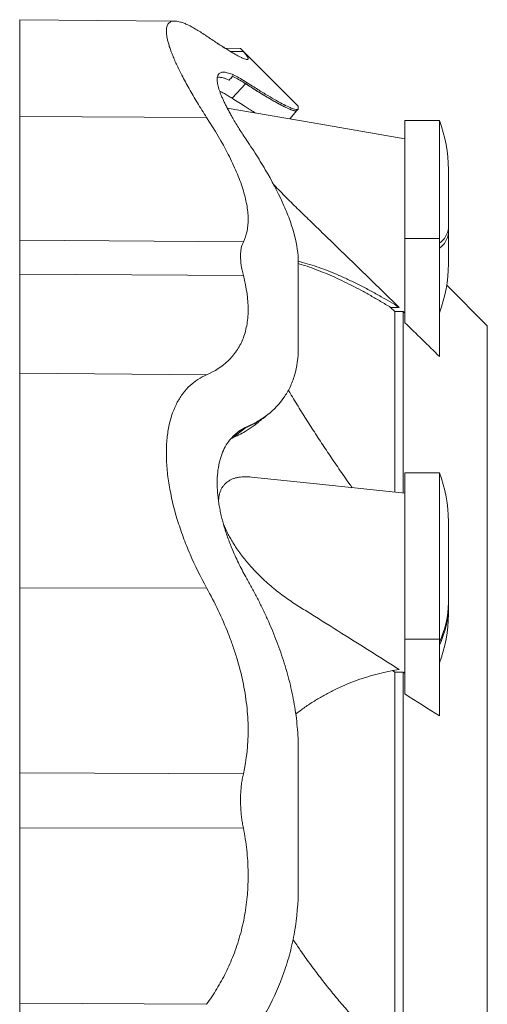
# Model space of a CAD drawing. Header units: millimetres. Extents: x 7 to 413, y 5 to 292.
# Tile 4 of 10: x 133 to 150, y 97 to 132. Entities that reach past the tile are written whole.
import ezdxf

# ---------------------------------------------------------------- set-up
doc = ezdxf.new("R2010")
doc.units = ezdxf.units.MM

msp = doc.modelspace()

# ---------------------------------------------------------------- linework, layer by layer
at = {"color": 7, "linetype": 'Continuous', "lineweight": 15}
for p, q in [((138.524, 132.115), (132.896, 132.164)), ((138.525, 132.115), (138.524, 132.115)), ((140.894, 131.125), (140.336, 131.13)), ((140.526, 131.013), (140.995, 131.009)), ((142.983, 129.034), (140.894, 131.124)), ((140.586, 129.319), (141.077, 129.846)), ((141.119, 129.892), (141.077, 129.846)), ((142.684, 128.569), (142.936, 128.871)), ((142.684, 128.569), (142.936, 128.871)), ((132.896, 128.655), (139.666, 128.623)), ((148.097, 128.508), (146.847, 128.508)), ((146.847, 128.508), (146.847, 124.242)), ((148.097, 128.508), (148.097, 124.242)), ((148.418, 126.744), (148.418, 124.617)), ((148.418, 124.438), (148.418, 124.617)), ((148.418, 123.315), (148.418, 124.438)), ((132.896, 124.182), (140.995, 124.117)), ((146.847, 124.242), (148.097, 124.242)), ((146.847, 124.242), (146.847, 121.193)), ((148.097, 124.242), (148.097, 119.969)), ((132.896, 122.949), (140.995, 122.903)), ((149.829, 121.076), (148.359, 122.546)), ((146.477, 121.601), (146.327, 121.747)), ((146.639, 121.745), (146.327, 121.747)), ((146.477, 121.601), (146.477, 115.057)), ((146.787, 121.601), (146.477, 121.601)), ((146.787, 121.601), (146.787, 115.025)), ((146.847, 121.543), (146.787, 121.601)), ((149.829, 121.076), (149.829, 62.41)), ((132.896, 119.362), (139.666, 119.305)), ((141.827, 117.826), (141.869, 117.858)), ((140.586, 117.014), (141.077, 117.387)), ((141.119, 117.419), (141.077, 117.388)), ((140.544, 116.994), (140.586, 117.014)), ((148.097, 115.76), (146.847, 115.76)), ((146.847, 115.76), (146.847, 109.736)), ((148.097, 115.76), (148.097, 109.736)), ((148.418, 113.995), (148.418, 111.056)), ((132.896, 111.585), (139.666, 111.589)), ((148.418, 110.945), (148.418, 111.056)), ((148.418, 110.635), (148.418, 110.945)), ((146.847, 109.736), (148.097, 109.736)), ((146.847, 109.736), (146.847, 107.75)), ((148.097, 109.736), (148.097, 106.952)), ((146.477, 108.542), (146.396, 108.593)), ((146.787, 108.543), (146.477, 108.542)), ((146.477, 108.542), (146.477, 94.555)), ((146.847, 108.506), (146.787, 108.543)), ((146.787, 108.543), (146.787, 94.417)), ((132.896, 104.895), (140.995, 104.859)), ((132.896, 102.901), (140.995, 102.894)), ((132.896, 96.549), (139.666, 96.511))]:
    msp.add_line(p, q, dxfattribs=at)
at = {"color": 7, "linetype": 'Continuous', "lineweight": 15, "flags": 128}
for points in [[(146.847, 127.849), (143.449, 128.436), (140.413, 128.961)], [(146.847, 115.016), (143.873, 115.33), (141.288, 115.603)]]:
    msp.add_lwpolyline(points, dxfattribs=at)
at = {"color": 7, "linetype": 'Continuous', "lineweight": 15}
for centre, radius, start, end in [((143.418, 126.744), 5, 0, 20.663), ((147.68, 124.685), 0.741, 304.1836, 354.741), ((147.68, 124.506), 0.741, 304.1832, 354.7411), ((143.418, 123.315), 5, 339.337, 0), ((143.418, 113.995), 5, 0, 20.663), ((145.046, 111.065), 3.372, 334.7712, 359.8315), ((145.046, 110.955), 3.372, 334.7712, 359.8315), ((143.418, 110.635), 5, 339.337, 0)]:
    msp.add_arc(centre, radius, start, end, dxfattribs=at)
for points, knots in [([(132.896, 128.655), (132.896, 128.75), (132.896, 128.942), (132.896, 129.221), (132.896, 129.495), (132.896, 129.761), (132.896, 130.018), (132.896, 130.263), (132.896, 130.497), (132.896, 130.719), (132.896, 130.93), (132.896, 131.128), (132.896, 131.312), (132.896, 131.48), (132.896, 131.631), (132.896, 131.764), (132.896, 131.878), (132.896, 131.974), (132.896, 132.05), (132.896, 132.108), (132.896, 132.145), (132.896, 132.164), (132.896, 132.162), (132.896, 132.161)], [0, 0, 0, 0, 0.044651, 0.089994, 0.135997, 0.182623, 0.229832, 0.276722, 0.324085, 0.371874, 0.420038, 0.469514, 0.519263, 0.569225, 0.619336, 0.669531, 0.719746, 0.769914, 0.819972, 0.869855, 0.9195, 0.968846, 1, 1, 1, 1]), ([(139.666, 131.571), (139.604, 131.612), (139.481, 131.695), (139.307, 131.803), (139.142, 131.897), (138.988, 131.976), (138.846, 132.038), (138.727, 132.079), (138.629, 132.103), (138.548, 132.115), (138.476, 132.116), (138.41, 132.106), (138.353, 132.084), (138.304, 132.051), (138.265, 132.005), (138.234, 131.945), (138.213, 131.867), (138.205, 131.77), (138.21, 131.659), (138.227, 131.532), (138.258, 131.392), (138.3, 131.241), (138.353, 131.081), (138.417, 130.914), (138.49, 130.736), (138.573, 130.549), (138.666, 130.354), (138.772, 130.142), (138.893, 129.914), (139.029, 129.669), (139.175, 129.416), (139.33, 129.156), (139.493, 128.893), (139.609, 128.713), (139.666, 128.623)], [0, 0, 0, 0, 0.035786, 0.071679, 0.107614, 0.143533, 0.17939, 0.215151, 0.241748, 0.268372, 0.294994, 0.321588, 0.349191, 0.376829, 0.404465, 0.432066, 0.463555, 0.495156, 0.526815, 0.558476, 0.590081, 0.621573, 0.651161, 0.680827, 0.710538, 0.740256, 0.769938, 0.799539, 0.832872, 0.866282, 0.899741, 0.933211, 0.966648, 1, 1, 1, 1]), ([(140.995, 131.009), (141.02, 130.981), (141.068, 130.925), (141.12, 130.857), (141.152, 130.806), (141.167, 130.77), (141.17, 130.745), (141.162, 130.729), (141.141, 130.721), (141.104, 130.724), (141.045, 130.74), (140.969, 130.771), (140.876, 130.816), (140.765, 130.874), (140.641, 130.944), (140.505, 131.024), (140.361, 131.113), (140.204, 131.213), (140.035, 131.322), (139.856, 131.441), (139.73, 131.527), (139.666, 131.571)], [0, 0, 0, 0, 0.055385, 0.110811, 0.166192, 0.208976, 0.251803, 0.294629, 0.337414, 0.392799, 0.448229, 0.503619, 0.560507, 0.617436, 0.674331, 0.728172, 0.782042, 0.835888, 0.890583, 0.945301, 1, 1, 1, 1]), ([(140.336, 131.13), (140.292, 131.157), (140.196, 131.218), (140.035, 131.323), (139.856, 131.441), (139.73, 131.527), (139.666, 131.571)], [0, 0, 0, 0, 0.218494, 0.478953, 0.739519, 1, 1, 1, 1]), ([(140.995, 131.009), (140.983, 131.022), (140.959, 131.05), (140.932, 131.08), (140.911, 131.104), (140.898, 131.119), (140.893, 131.125), (140.894, 131.124), (140.894, 131.124)], [0, 0, 0, 0, 0.188685, 0.377508, 0.566184, 0.760341, 0.954659, 1, 1, 1, 1]), ([(140.047, 130.002), (140.047, 130.052), (140.054, 130.095), (140.079, 130.166), (140.098, 130.194), (140.135, 130.226), (140.149, 130.235), (140.18, 130.249), (140.197, 130.254), (140.251, 130.265), (140.293, 130.265), (140.387, 130.252), (140.439, 130.239), (140.525, 130.21), (140.554, 130.198), (140.616, 130.173), (140.648, 130.159), (140.812, 130.08), (140.959, 129.996), (141.119, 129.892)], [0, 0, 0, 0, 0.125, 0.125, 0.25, 0.25, 0.3125, 0.3125, 0.375, 0.375, 0.5, 0.5, 0.625, 0.625, 0.6875, 0.6875, 0.75, 0.75, 1, 1, 1, 1]), ([(140.047, 130.002), (140.048, 129.978), (140.05, 129.93), (140.063, 129.846), (140.083, 129.754), (140.112, 129.653), (140.149, 129.543), (140.194, 129.426), (140.247, 129.303), (140.305, 129.176), (140.371, 129.041), (140.444, 128.9), (140.524, 128.753), (140.617, 128.59), (140.724, 128.408), (140.847, 128.208), (140.979, 128.003), (141.072, 127.863), (141.119, 127.792)], [0, 0, 0, 0, 0.057943, 0.115934, 0.173884, 0.233481, 0.293126, 0.352728, 0.410626, 0.468563, 0.526465, 0.585667, 0.644906, 0.704113, 0.777663, 0.851218, 0.925607, 1, 1, 1, 1]), ([(140.054, 130.077), (140.069, 130.079), (140.104, 130.083), (140.173, 130.077), (140.26, 130.058), (140.363, 130.024), (140.44, 129.99), (140.478, 129.973)], [0, 0, 0, 0, 0.150058, 0.331246, 0.554546, 0.777612, 1, 1, 1, 1]), ([(140.597, 130.117), (140.596, 130.114), (140.593, 130.106), (140.581, 130.086), (140.561, 130.062), (140.526, 130.023), (140.498, 129.994), (140.478, 129.973)], [0, 0, 0, 0, 0.0548227, 0.2040579, 0.3831113, 0.5629458, 1, 1, 1, 1]), ([(141.077, 129.846), (140.936, 129.937), (140.787, 130.025), (140.654, 130.09), (140.624, 130.104), (140.611, 130.111), (140.597, 130.117)], [0.7236659, 0.7236659, 0.7236659, 0.7236659, 0.9436659, 0.9736659, 0.9736659, 1, 1, 1, 1]), ([(142.933, 128.873), (142.93, 128.87), (142.924, 128.863), (142.904, 128.859), (142.872, 128.859), (142.826, 128.868), (142.763, 128.888), (142.687, 128.917), (142.599, 128.956), (142.5, 129.003), (142.389, 129.06), (142.267, 129.124), (142.133, 129.199), (141.984, 129.284), (141.822, 129.38), (141.65, 129.484), (141.468, 129.597), (141.277, 129.717), (141.143, 129.803), (141.077, 129.846)], [0, 0, 0, 0, 0.030639, 0.078158, 0.125677, 0.185856, 0.246034, 0.306667, 0.3673, 0.427464, 0.487629, 0.548148, 0.608667, 0.673524, 0.738405, 0.803266, 0.868836, 0.934425, 1, 1, 1, 1]), ([(141.077, 129.846), (141.145, 129.802), (141.281, 129.714), (141.476, 129.592), (141.662, 129.476), (141.839, 129.37), (142.004, 129.272), (142.156, 129.185), (142.296, 129.108), (142.424, 129.04), (142.541, 128.982), (142.645, 128.934), (142.735, 128.897), (142.81, 128.871), (142.869, 128.857), (142.911, 128.857), (142.934, 128.863), (142.937, 128.874), (142.937, 128.876)], [0, 0, 0, 0, 0.065941, 0.131816, 0.197704, 0.263645, 0.32943, 0.393749, 0.457866, 0.521879, 0.585889, 0.651323, 0.717016, 0.783123, 0.84928, 0.915282, 0.98129, 1, 1, 1, 1]), ([(141.119, 129.892), (141.256, 129.803), (141.389, 129.718), (141.642, 129.56), (141.762, 129.487), (142.104, 129.282), (142.302, 129.172), (142.548, 129.045), (142.622, 129.01), (142.718, 128.968), (142.748, 128.956), (142.802, 128.935), (142.827, 128.927), (142.938, 128.895), (142.983, 128.901), (142.983, 128.941)], [0, 0, 0, 0, 0.125, 0.125, 0.25, 0.25, 0.5, 0.5, 0.625, 0.625, 0.6875, 0.6875, 0.75, 0.75, 1, 1, 1, 1]), ([(140.139, 129.577), (140.155, 129.569), (140.21, 129.544), (140.314, 129.486), (140.446, 129.408), (140.539, 129.348), (140.586, 129.319)], [0, 0, 0, 0, 0.126791, 0.415711, 0.707838, 1, 1, 1, 1]), ([(140.586, 129.319), (140.668, 129.266), (140.831, 129.161), (141.038, 129.029), (141.212, 128.921), (141.338, 128.844), (141.41, 128.8), (141.437, 128.784)], [0, 0, 0, 0, 0.2671695, 0.5343221, 0.7133601, 0.8924298, 1, 1, 1, 1]), ([(142.933, 128.872), (142.941, 128.88), (142.955, 128.896), (142.97, 128.912), (142.977, 128.92)], [0, 0, 0, 0, 0.49981, 1, 1, 1, 1]), ([(142.937, 128.876), (142.943, 128.883), (142.957, 128.897), (142.97, 128.912), (142.977, 128.92)], [0, 0, 0, 0, 0.4510972, 1, 1, 1, 1]), ([(142.983, 129.033), (142.983, 129.033), (142.983, 129.034), (142.983, 129.02), (142.983, 128.991), (142.983, 128.958), (142.983, 128.941)], [0, 0, 0, 0, 0.1190478, 0.4128092, 0.706481, 1, 1, 1, 1]), ([(132.896, 124.182), (132.896, 124.408), (132.896, 124.677), (132.896, 125.293), (132.896, 125.64), (132.896, 126.403), (132.896, 126.818), (132.896, 127.702), (132.896, 128.17), (132.896, 128.655)], [0, 0, 0, 0, 0.25, 0.25, 0.5, 0.5, 0.75, 0.75, 1, 1, 1, 1]), ([(140.995, 124.117), (141.113, 124.354), (141.172, 124.634), (141.167, 125.038), (141.162, 125.122), (141.145, 125.295), (141.132, 125.384), (141.083, 125.657), (141.035, 125.846), (140.912, 126.237), (140.836, 126.439), (140.704, 126.751), (140.656, 126.857), (140.556, 127.072), (140.503, 127.179), (140.224, 127.722), (139.961, 128.168), (139.666, 128.623)], [0, 0, 0, 0, 0.25, 0.25, 0.3125, 0.3125, 0.375, 0.375, 0.5, 0.5, 0.625, 0.625, 0.6875, 0.6875, 0.75, 0.75, 1, 1, 1, 1]), ([(141.119, 127.792), (141.256, 127.588), (141.389, 127.385), (141.642, 126.981), (141.762, 126.781), (142.104, 126.184), (142.302, 125.799), (142.548, 125.24), (142.622, 125.057), (142.718, 124.788), (142.748, 124.699), (142.802, 124.523), (142.827, 124.435), (142.938, 124.005), (142.983, 123.685), (142.983, 123.389)], [0, 0, 0, 0, 0.125, 0.125, 0.25, 0.25, 0.5, 0.5, 0.625, 0.625, 0.6875, 0.6875, 0.75, 0.75, 1, 1, 1, 1]), ([(146.639, 121.745), (145.994, 122.372), (144.971, 123.365), (143.873, 124.433), (143.345, 124.945), (143.118, 125.164), (142.892, 125.384), (142.666, 125.606), (142.439, 125.834), (142.245, 126.033), (142.128, 126.158), (142.086, 126.202)], [0, 0, 0, 0, 0.424407, 0.672476, 0.722125, 0.7718, 0.821457, 0.871074, 0.920674, 0.97158, 1, 1, 1, 1]), ([(132.896, 124.182), (132.896, 124.043), (132.896, 123.868), (132.896, 123.452), (132.896, 123.212), (132.896, 122.949)], [0, 0, 0, 0, 0.5, 0.5, 1, 1, 1, 1]), ([(140.995, 122.903), (140.962, 123.033), (140.936, 123.156), (140.902, 123.389), (140.893, 123.499), (140.893, 123.653), (140.895, 123.703), (140.904, 123.798), (140.91, 123.843), (140.936, 123.972), (140.962, 124.049), (140.995, 124.117)], [0, 0, 0, 0, 0.25, 0.25, 0.5, 0.5, 0.625, 0.625, 0.75, 0.75, 1, 1, 1, 1]), ([(142.982, 123.416), (143.008, 123.411), (143.143, 123.379), (143.395, 123.304), (143.738, 123.192), (144.092, 123.059), (144.456, 122.908), (144.829, 122.738), (145.209, 122.552), (145.595, 122.351), (145.962, 122.147), (146.31, 121.945), (146.529, 121.812), (146.639, 121.745)], [0, 0, 0, 0, 0.022946, 0.122521, 0.222074, 0.321543, 0.423703, 0.525937, 0.6282, 0.730443, 0.832612, 0.916282, 1, 1, 1, 1]), ([(146.327, 121.747), (146.206, 121.82), (145.964, 121.967), (145.606, 122.173), (145.252, 122.368), (144.903, 122.55), (144.559, 122.719), (144.22, 122.875), (143.885, 123.017), (143.551, 123.147), (143.25, 123.253), (143.061, 123.309), (142.983, 123.332)], [0, 0, 0, 0, 0.102051, 0.204138, 0.306223, 0.408271, 0.510349, 0.612468, 0.714584, 0.816658, 0.924188, 1, 1, 1, 1]), ([(132.896, 122.949), (132.896, 122.519), (132.896, 122.111), (132.896, 121.36), (132.896, 121.016), (132.896, 120.404), (132.896, 120.137), (132.896, 119.686), (132.896, 119.502), (132.896, 119.362)], [0, 0, 0, 0, 0.25, 0.25, 0.5, 0.5, 0.75, 0.75, 1, 1, 1, 1]), ([(140.995, 122.903), (141.113, 122.449), (141.172, 122.028), (141.167, 121.542), (141.162, 121.447), (141.145, 121.261), (141.132, 121.17), (141.083, 120.907), (141.035, 120.744), (140.912, 120.44), (140.836, 120.3), (140.704, 120.105), (140.656, 120.043), (140.556, 119.924), (140.503, 119.868), (140.224, 119.601), (139.961, 119.434), (139.666, 119.305)], [0, 0, 0, 0, 0.25, 0.25, 0.3125, 0.3125, 0.375, 0.375, 0.5, 0.5, 0.625, 0.625, 0.6875, 0.6875, 0.75, 0.75, 1, 1, 1, 1]), ([(141.119, 117.419), (141.256, 117.48), (141.389, 117.547), (141.642, 117.694), (141.762, 117.775), (142.104, 118.042), (142.302, 118.248), (142.548, 118.602), (142.622, 118.728), (142.718, 118.93), (142.748, 118.999), (142.802, 119.141), (142.827, 119.215), (142.938, 119.594), (142.983, 119.925), (142.983, 120.284)], [0, 0, 0, 0, 0.125, 0.125, 0.25, 0.25, 0.5, 0.5, 0.625, 0.625, 0.6875, 0.6875, 0.75, 0.75, 1, 1, 1, 1]), ([(132.896, 111.585), (132.896, 111.985), (132.896, 112.398), (132.896, 113.238), (132.896, 113.664), (132.896, 114.51), (132.896, 114.93), (132.896, 115.74), (132.896, 116.131), (132.896, 116.864), (132.896, 117.206), (132.896, 117.827), (132.896, 118.105), (132.896, 118.589), (132.896, 118.794), (132.896, 119.132), (132.896, 119.264), (132.896, 119.362)], [0, 0, 0, 0, 0.125, 0.125, 0.25, 0.25, 0.375, 0.375, 0.5, 0.5, 0.625, 0.625, 0.75, 0.75, 0.875, 0.875, 1, 1, 1, 1]), ([(139.666, 119.305), (139.446, 119.209), (139.246, 119.08), (138.979, 118.834), (138.896, 118.743), (138.779, 118.591), (138.742, 118.538), (138.67, 118.427), (138.636, 118.37), (138.476, 118.072), (138.377, 117.8), (138.293, 117.417), (138.278, 117.338), (138.252, 117.175), (138.241, 117.091), (138.215, 116.834), (138.207, 116.657), (138.206, 116.292), (138.215, 116.104), (138.24, 115.814), (138.25, 115.715), (138.276, 115.516), (138.29, 115.415), (138.375, 114.904), (138.475, 114.49), (138.635, 113.965), (138.669, 113.86), (138.74, 113.649), (138.777, 113.542), (138.894, 113.226), (138.978, 113.017), (139.246, 112.395), (139.446, 111.988), (139.666, 111.589)], [0, 0, 0, 0, 0.125, 0.125, 0.1875, 0.1875, 0.21875, 0.21875, 0.25, 0.25, 0.375, 0.375, 0.40625, 0.40625, 0.4375, 0.4375, 0.5, 0.5, 0.5625, 0.5625, 0.59375, 0.59375, 0.625, 0.625, 0.75, 0.75, 0.78125, 0.78125, 0.8125, 0.8125, 0.875, 0.875, 1, 1, 1, 1]), ([(142.624, 118.746), (142.659, 118.688), (142.801, 118.451), (143.057, 118.035), (143.394, 117.501), (143.738, 116.968), (144.092, 116.434), (144.456, 115.9), (144.738, 115.493), (144.9, 115.267), (144.935, 115.218)], [0, 0, 0, 0, 0.048808, 0.1988941, 0.3490317, 0.4991358, 0.6491129, 0.8031499, 0.9572968, 1, 1, 1, 1]), ([(141.077, 117.387), (141.145, 117.418), (141.281, 117.481), (141.476, 117.587), (141.661, 117.704), (141.788, 117.791), (141.85, 117.843), (141.856, 117.848)], [0, 0, 0, 0, 0.24326, 0.486278, 0.729343, 0.972602, 1, 1, 1, 1]), ([(141.827, 117.827), (141.825, 117.825), (141.769, 117.778), (141.649, 117.697), (141.468, 117.583), (141.277, 117.479), (141.143, 117.418), (141.077, 117.388)], [0, 0, 0, 0, 0.010202, 0.255616, 0.503715, 0.751885, 1, 1, 1, 1]), ([(141.465, 117.531), (141.467, 117.532), (141.479, 117.542), (141.501, 117.559), (141.53, 117.584), (141.561, 117.609), (141.594, 117.635), (141.63, 117.664), (141.668, 117.695), (141.711, 117.73), (141.759, 117.768), (141.816, 117.815), (141.858, 117.849), (141.881, 117.867)], [0, 0, 0, 0, 0.015554, 0.086325, 0.15737, 0.231807, 0.309641, 0.389811, 0.489693, 0.588319, 0.69776, 0.83494, 1, 1, 1, 1]), ([(140.047, 115.388), (140.047, 115.52), (140.054, 115.646), (140.079, 115.887), (140.098, 116.002), (140.135, 116.167), (140.149, 116.221), (140.18, 116.325), (140.197, 116.376), (140.251, 116.524), (140.293, 116.616), (140.387, 116.786), (140.439, 116.865), (140.525, 116.973), (140.554, 117.008), (140.616, 117.074), (140.648, 117.106), (140.812, 117.255), (140.959, 117.349), (141.119, 117.419)], [0, 0, 0, 0, 0.125, 0.125, 0.25, 0.25, 0.3125, 0.3125, 0.375, 0.375, 0.5, 0.5, 0.625, 0.625, 0.6875, 0.6875, 0.75, 0.75, 1, 1, 1, 1]), ([(140.586, 117.014), (140.668, 117.051), (140.831, 117.125), (141.038, 117.237), (141.212, 117.345), (141.347, 117.437), (141.428, 117.502), (141.465, 117.531)], [0, 0, 0, 0, 0.257892, 0.515767, 0.688588, 0.861439, 1, 1, 1, 1]), ([(140.803, 117.235), (140.844, 117.262), (140.931, 117.32), (141.026, 117.364), (141.077, 117.388)], [0, 0, 0, 0, 0.466763, 1, 1, 1, 1]), ([(140.099, 114.715), (140.1, 114.751), (140.103, 114.833), (140.121, 114.95), (140.152, 115.065), (140.195, 115.167), (140.248, 115.257), (140.31, 115.335), (140.38, 115.402), (140.461, 115.462), (140.554, 115.514), (140.659, 115.556), (140.771, 115.586), (140.887, 115.605), (141.021, 115.615), (141.155, 115.616), (141.25, 115.605), (141.288, 115.602)], [0, 0, 0, 0, 0.04977, 0.111066, 0.172559, 0.233897, 0.294593, 0.355505, 0.416481, 0.477265, 0.549302, 0.621545, 0.693933, 0.766318, 0.838474, 0.936606, 1, 1, 1, 1]), ([(140.047, 115.388), (140.048, 115.327), (140.05, 115.205), (140.063, 115.015), (140.083, 114.819), (140.112, 114.617), (140.149, 114.411), (140.194, 114.203), (140.247, 113.996), (140.305, 113.79), (140.371, 113.581), (140.444, 113.371), (140.524, 113.16), (140.617, 112.932), (140.724, 112.689), (140.847, 112.431), (140.979, 112.175), (141.072, 112.007), (141.119, 111.923)], [0, 0, 0, 0, 0.0579433, 0.1159348, 0.1738841, 0.2334814, 0.2931266, 0.3527289, 0.4106267, 0.4685635, 0.5264658, 0.5856677, 0.6449061, 0.7041134, 0.7776642, 0.8512176, 0.9256076, 1, 1, 1, 1]), ([(146.639, 108.637), (145.994, 109.042), (144.971, 109.685), (143.873, 110.378), (143.345, 110.708), (143.118, 110.847), (142.892, 110.991), (142.666, 111.14), (142.439, 111.3), (142.212, 111.473), (141.985, 111.661), (141.761, 111.86), (141.541, 112.072), (141.347, 112.275), (141.179, 112.464), (141.036, 112.637), (140.896, 112.817), (140.771, 112.991), (140.659, 113.159), (140.561, 113.319), (140.468, 113.482), (140.383, 113.649), (140.317, 113.791), (140.285, 113.876), (140.274, 113.905)], [0, 0, 0, 0, 0.287052, 0.454837, 0.488418, 0.522016, 0.555602, 0.589161, 0.622709, 0.657139, 0.691652, 0.726172, 0.760646, 0.795045, 0.819292, 0.843577, 0.867847, 0.892076, 0.911662, 0.931327, 0.950994, 0.970609, 0.990153, 1, 1, 1, 1]), ([(141.119, 111.923), (141.185, 111.805), (141.317, 111.569), (141.507, 111.209), (141.689, 110.845), (141.861, 110.476), (142.024, 110.103), (142.177, 109.726), (142.318, 109.346), (142.449, 108.96), (142.569, 108.567), (142.675, 108.17), (142.767, 107.771), (142.844, 107.369), (142.906, 106.965), (142.95, 106.558), (142.978, 106.152), (142.982, 105.884), (142.983, 105.75)], [0, 0, 0, 0, 0.061047, 0.122094, 0.183391, 0.244686, 0.30591, 0.367178, 0.428441, 0.489658, 0.552573, 0.615551, 0.678522, 0.741425, 0.805735, 0.870044, 0.935022, 1, 1, 1, 1]), ([(132.896, 104.895), (132.896, 105.388), (132.896, 105.908), (132.896, 106.988), (132.896, 107.548), (132.896, 108.689), (132.896, 109.27), (132.896, 110.432), (132.896, 111.013), (132.896, 111.585)], [0, 0, 0, 0, 0.25, 0.25, 0.5, 0.5, 0.75, 0.75, 1, 1, 1, 1]), ([(140.995, 104.859), (141.113, 105.376), (141.172, 105.917), (141.167, 106.621), (141.162, 106.764), (141.145, 107.052), (141.132, 107.197), (141.083, 107.632), (141.035, 107.922), (140.912, 108.5), (140.836, 108.789), (140.704, 109.222), (140.656, 109.367), (140.556, 109.654), (140.503, 109.797), (140.224, 110.505), (139.961, 111.054), (139.666, 111.589)], [0, 0, 0, 0, 0.25, 0.25, 0.3125, 0.3125, 0.375, 0.375, 0.5, 0.5, 0.625, 0.625, 0.6875, 0.6875, 0.75, 0.75, 1, 1, 1, 1]), ([(142.894, 107.022), (142.949, 107.065), (143.113, 107.193), (143.394, 107.386), (143.738, 107.601), (144.092, 107.799), (144.456, 107.978), (144.829, 108.14), (145.209, 108.282), (145.595, 108.405), (145.962, 108.502), (146.31, 108.58), (146.529, 108.618), (146.639, 108.637)], [0, 0, 0, 0, 0.048364, 0.145349, 0.242311, 0.339193, 0.438695, 0.538269, 0.637872, 0.737456, 0.836967, 0.91846, 1, 1, 1, 1]), ([(132.896, 104.895), (132.896, 104.594), (132.896, 104.27), (132.896, 103.597), (132.896, 103.249), (132.896, 102.901)], [0, 0, 0, 0, 0.5, 0.5, 1, 1, 1, 1]), ([(140.995, 102.894), (140.983, 102.959), (140.959, 103.087), (140.932, 103.28), (140.911, 103.475), (140.898, 103.67), (140.892, 103.865), (140.894, 104.063), (140.905, 104.264), (140.925, 104.467), (140.955, 104.667), (140.982, 104.795), (140.995, 104.859)], [0, 0, 0, 0, 0.094059, 0.188186, 0.282241, 0.379027, 0.475894, 0.57268, 0.678658, 0.784638, 0.892318, 1, 1, 1, 1]), ([(132.896, 102.901), (132.896, 102.33), (132.896, 101.757), (132.896, 100.625), (132.896, 100.066), (132.896, 98.983), (132.896, 98.459), (132.896, 97.462), (132.896, 96.989), (132.896, 96.549)], [0, 0, 0, 0, 0.25, 0.25, 0.5, 0.5, 0.75, 0.75, 1, 1, 1, 1]), ([(140.995, 102.894), (141.02, 102.762), (141.068, 102.498), (141.12, 102.101), (141.152, 101.734), (141.167, 101.398), (141.17, 101.094), (141.162, 100.792), (141.141, 100.463), (141.104, 100.11), (141.045, 99.734), (140.969, 99.363), (140.876, 98.998), (140.765, 98.638), (140.641, 98.296), (140.505, 97.97), (140.361, 97.66), (140.204, 97.359), (140.035, 97.066), (139.856, 96.782), (139.73, 96.602), (139.666, 96.511)], [0, 0, 0, 0, 0.055385, 0.110811, 0.166192, 0.208976, 0.251803, 0.294629, 0.337414, 0.392799, 0.448229, 0.503619, 0.560507, 0.617437, 0.674331, 0.728172, 0.782042, 0.835888, 0.890583, 0.945301, 1, 1, 1, 1]), ([(141.119, 95.139), (141.256, 95.326), (141.389, 95.518), (141.642, 95.916), (141.762, 96.121), (142.104, 96.756), (142.302, 97.2), (142.548, 97.9), (142.622, 98.139), (142.718, 98.507), (142.748, 98.631), (142.802, 98.882), (142.827, 99.01), (142.938, 99.654), (142.983, 100.183), (142.983, 100.725)], [0, 0, 0, 0, 0.125, 0.125, 0.25, 0.25, 0.5, 0.5, 0.625, 0.625, 0.6875, 0.6875, 0.75, 0.75, 1, 1, 1, 1]), ([(142.795, 98.861), (142.882, 98.73), (143.079, 98.436), (143.394, 97.994), (143.738, 97.532), (144.092, 97.08), (144.456, 96.638), (144.829, 96.208), (145.209, 95.792), (145.595, 95.391), (145.962, 95.029), (146.31, 94.702), (146.529, 94.507), (146.639, 94.41)], [0, 0, 0, 0, 0.07526, 0.169504, 0.263729, 0.357873, 0.454566, 0.551328, 0.648117, 0.744889, 0.841589, 0.920772, 1, 1, 1, 1]), ([(132.896, 86.936), (132.896, 87.024), (132.896, 87.202), (132.896, 87.482), (132.896, 87.775), (132.896, 88.081), (132.896, 88.398), (132.896, 88.723), (132.896, 89.057), (132.896, 89.4), (132.896, 89.754), (132.896, 90.118), (132.896, 90.49), (132.896, 90.867), (132.896, 91.247), (132.896, 91.63), (132.896, 92.012), (132.896, 92.394), (132.896, 92.773), (132.896, 93.148), (132.896, 93.518), (132.896, 93.881), (132.896, 94.236), (132.896, 94.582), (132.896, 94.929), (132.896, 95.275), (132.896, 95.617), (132.896, 95.944), (132.896, 96.256), (132.896, 96.452), (132.896, 96.549)], [0, 0, 0, 0, 0.032622, 0.06575, 0.09936, 0.133425, 0.167916, 0.202174, 0.236778, 0.271693, 0.306881, 0.343028, 0.379376, 0.415878, 0.452489, 0.489162, 0.525849, 0.562502, 0.599075, 0.635519, 0.67179, 0.707843, 0.743634, 0.779124, 0.814273, 0.852499, 0.890224, 0.927406, 0.964009, 1, 1, 1, 1])]:
    msp.add_open_spline(points, degree=3, knots=knots, dxfattribs=at)
for points in [[(142.983, 120.284), (142.983, 121.417), (142.983, 122.458), (142.983, 123.389)], [(148.097, 119.969), (147.68, 120.377), (147.263, 120.785), (146.847, 121.193)], [(148.097, 106.952), (147.68, 107.218), (147.263, 107.484), (146.847, 107.75)], [(142.983, 100.725), (142.983, 102.434), (142.983, 104.118), (142.983, 105.75)]]:
    msp.add_open_spline(points, degree=3, dxfattribs=at)

doc.saveas('drawing.dxf')
